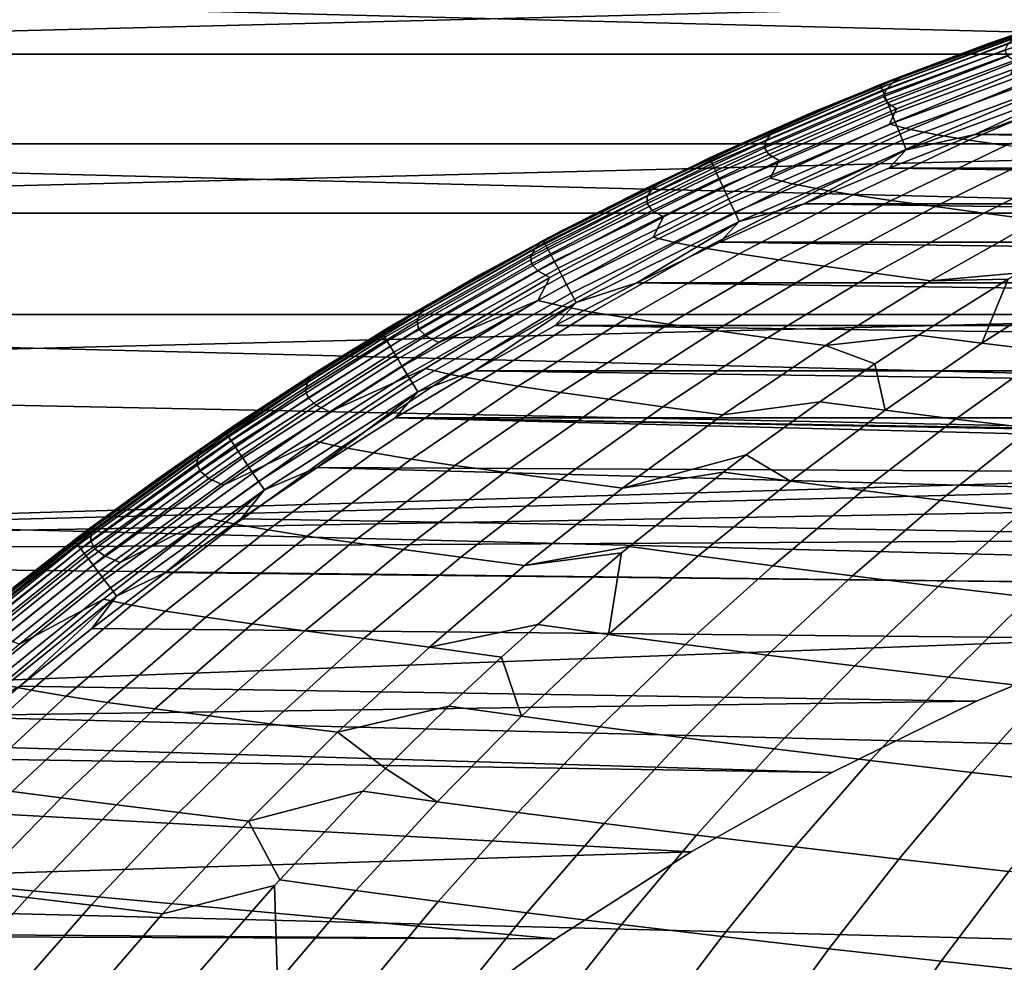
# Model space of a CAD drawing. Header units: metres. Extents: x -23 to 242, y -40 to 23.
# Tile 23 of 256: x -10.56 to -5.68, y 11.44 to 16.11. Entities that reach past the tile are written whole.
import ezdxf

# ---------------------------------------------------------------- set-up
doc = ezdxf.new("R2010")
doc.units = ezdxf.units.M
doc.layers.add('solid_10171013', color=7, linetype='CONTINUOUS')

msp = doc.modelspace()

# ---------------------------------------------------------------- linework, layer by layer
at = {"layer": 'solid_10171013'}
for points in [[(14.332414, 16.690754, 150), (-14.332395, 16.690769, 150), (-15.159729, 15.943104, 150)], [(15.159747, 15.943087, 150), (14.332414, 16.690754, 150), (-15.159729, 15.943104, 150)], [(-16.310373, 15.499056), (-15.504307, 16.30541), (16.310287, 15.499146)], [(-15.504307, 16.30541), (15.504216, 16.305496), (16.310287, 15.499146)], [(-6.292349, 15.792604, 150.649994), (-5.750979, 15.997695, 214.649994), (-5.312373, 16.148643, 214.649994), (-5.428126, 16.110104, 150.649994)], [(-5.427055, 16.106926, 150.598312), (-6.291107, 15.789489, 150.598312), (-6.292349, 15.792604, 150.649994), (-5.428126, 16.110104, 150.649994)], [(-5.423813, 16.097303, 150.546921), (-6.287349, 15.780056, 150.546921), (-6.291107, 15.789489, 150.598312), (-5.427055, 16.106926, 150.598312)], [(-5.573562, 16.056131, 215.890411), (-5.312373, 16.148643, 214.649994), (-5.750979, 15.997695, 214.649994)], [(-5.418455, 16.081402, 150.497314), (-6.281138, 15.764467, 150.497314), (-6.287349, 15.780056, 150.546921), (-5.423813, 16.097303, 150.546921)], [(-5.411073, 16.059492, 150.450317), (-6.272581, 15.74299, 150.450317), (-6.281138, 15.764467, 150.497314), (-5.418455, 16.081402, 150.497314)], [(-5.401794, 16.031954, 150.406738), (-6.261824, 15.715994, 150.406738), (-6.272581, 15.74299, 150.450317), (-5.411073, 16.059492, 150.450317)], [(-5.618638, 16.02952, 217.152771), (-6.229574, 15.801126, 217.184052), (-6.262988, 15.767336, 218.467117), (-5.656979, 15.997363, 218.420181)], [(-5.390777, 15.999255, 150.36734), (-6.249053, 15.68394, 150.36734), (-6.261824, 15.715994, 150.406738), (-5.401794, 16.031954, 150.406738)], [(-5.573562, 16.056131, 215.890411), (-6.188726, 15.829144, 215.90596), (-6.229574, 15.801126, 217.184052), (-5.618638, 16.02952, 217.152771)], [(-6.188726, 15.829144, 215.90596), (-5.573562, 16.056131, 215.890411), (-5.750979, 15.997695, 214.649994), (-6.18533, 15.834826, 214.649994)], [(-6.292349, 15.792604, 150.649994), (-6.18533, 15.834826, 214.649994), (-5.750979, 15.997695, 214.649994)], [(-5.656979, 15.997363, 218.420181), (-6.262988, 15.767336, 218.467117), (-6.274003, 15.733423, 219.754196), (-5.673015, 15.96495, 219.691742)], [(-5.673015, 15.96495, 219.691742), (-6.274003, 15.733423, 219.754196), (-6.257379, 15.701304, 221.044052), (-5.661357, 15.934117, 220.966232)], [(-5.37821, 15.961958, 150.332779), (-6.234485, 15.647378, 150.332779), (-6.249053, 15.68394, 150.36734), (-5.390777, 15.999255, 150.36734)], [(-5.364309, 15.920702, 150.303665), (-6.218371, 15.606936, 150.303665), (-6.234485, 15.647378, 150.332779), (-5.37821, 15.961958, 150.332779)], [(15.159747, 15.943087, 150), (-15.159729, 15.943104, 150), (-15.947886, 15.15467, 150)], [(15.947903, 15.154652, 150), (15.159747, 15.943087, 150), (-15.947886, 15.15467, 150)], [(-5.661357, 15.934117, 220.966232), (-6.257379, 15.701304, 221.044052), (-6.21148, 15.671452, 222.335434), (-5.620395, 15.905358, 222.242401)], [(-5.349313, 15.876195, 150.280487), (-6.200987, 15.563305, 150.280487), (-6.218371, 15.606936, 150.303665), (-5.364309, 15.920702, 150.303665)], [(-5.620395, 15.905358, 222.242401), (-6.21148, 15.671452, 222.335434), (-6.246411, 15.596677, 223.647552), (-5.645982, 15.841833, 223.536804)], [(-5.333478, 15.829199, 150.263641), (-6.182631, 15.517235, 150.263641), (-6.200987, 15.563305, 150.280487), (-5.349313, 15.876195, 150.280487)], [(-7.138115, 15.428782, 150.649994), (-6.614932, 15.660226, 214.649994), (-6.18533, 15.834826, 214.649994), (-6.292349, 15.792604, 150.649994)], [(-6.188726, 15.829144, 215.90596), (-6.794765, 15.578621, 215.92128), (-6.831483, 15.549467, 217.21492), (-6.229574, 15.801126, 217.184052)], [(-6.794765, 15.578621, 215.92128), (-6.188726, 15.829144, 215.90596), (-6.18533, 15.834826, 214.649994), (-6.614932, 15.660226, 214.649994)], [(-5.645982, 15.841833, 223.536804), (-6.246411, 15.596677, 223.647552), (-6.142221, 15.569957, 224.941742), (-5.547161, 15.816028, 224.815781)], [(-5.317076, 15.78052, 150.253418), (-6.163619, 15.469516, 150.253418), (-6.182631, 15.517235, 150.263641), (-5.333478, 15.829199, 150.263641)], [(-5.547161, 15.816028, 224.815781), (-6.142221, 15.569957, 224.941742), (-6.010941, 15.543731, 226.234741), (-5.421646, 15.790777, 226.093811)], [(-6.291107, 15.789489, 150.598312), (-7.136706, 15.425738, 150.598312), (-7.138115, 15.428782, 150.649994), (-6.292349, 15.792604, 150.649994)], [(-6.287349, 15.780056, 150.546921), (-7.132443, 15.416523, 150.546921), (-7.136706, 15.425738, 150.598312), (-6.291107, 15.789489, 150.598312)], [(-6.281138, 15.764467, 150.497314), (-7.125397, 15.401294, 150.497314), (-7.132443, 15.416523, 150.546921), (-6.287349, 15.780056, 150.546921)], [(-6.272581, 15.74299, 150.450317), (-7.11569, 15.380312, 150.450317), (-7.125397, 15.401294, 150.497314), (-6.281138, 15.764467, 150.497314)], [(-6.262988, 15.767336, 218.467117), (-6.860065, 15.514357, 218.513412), (-6.866156, 15.47925, 219.815781), (-6.274003, 15.733423, 219.754196)], [(-6.229574, 15.801126, 217.184052), (-6.831483, 15.549467, 217.21492), (-6.860065, 15.514357, 218.513412), (-6.262988, 15.767336, 218.467117)], [(-5.317076, 15.78052, 150.253418), (-5.823255, 15.545077, 150.25), (-6.163619, 15.469516, 150.253418)], [(-5.421646, 15.790777, 226.093811), (-6.010941, 15.543731, 226.234741), (-5.853751, 15.517124, 227.52597), (-5.270784, 15.765296, 227.370346)], [(-5.270784, 15.765296, 227.370346), (-5.853751, 15.517124, 227.52597), (-5.67082, 15.489681, 228.814713), (-5.094861, 15.739195, 228.644745)], [(-5.317076, 15.78052, 150.253418), (-5.392366, 15.699753, 150.25), (-5.823255, 15.545077, 150.25)], [(-6.261824, 15.715994, 150.406738), (-7.103487, 15.353936, 150.406738), (-7.11569, 15.380312, 150.450317), (-6.272581, 15.74299, 150.450317)], [(-6.249053, 15.68394, 150.36734), (-7.088999, 15.322621, 150.36734), (-7.103487, 15.353936, 150.406738), (-6.261824, 15.715994, 150.406738)], [(-6.274003, 15.733423, 219.754196), (-6.866156, 15.47925, 219.815781), (-6.844665, 15.446125, 221.120804), (-6.257379, 15.701304, 221.044052)], [(-6.234485, 15.647378, 150.332779), (-7.072474, 15.286901, 150.332779), (-7.088999, 15.322621, 150.36734), (-6.249053, 15.68394, 150.36734)], [(-6.257379, 15.701304, 221.044052), (-6.844665, 15.446125, 221.120804), (-6.793929, 15.41543, 222.4272), (-6.21148, 15.671452, 222.335434)], [(-6.21148, 15.671452, 222.335434), (-6.793929, 15.41543, 222.4272), (-6.837663, 15.32838, 223.756714), (-6.246411, 15.596677, 223.647552)], [(-5.823255, 15.545077, 150.25), (-5.392366, 15.699753, 150.25), (5.823255, 15.545077, 150.25)], [(-7.138115, 15.428782, 150.649994), (-7.039531, 15.47401, 214.649994), (-6.614932, 15.660226, 214.649994)], [(-6.218371, 15.606936, 150.303665), (-7.054194, 15.247391, 150.303665), (-7.072474, 15.286901, 150.332779), (-6.234485, 15.647378, 150.332779)], [(-6.794765, 15.578621, 215.92128), (-6.614932, 15.660226, 214.649994), (-7.039531, 15.47401, 214.649994)], [(-6.794765, 15.578621, 215.92128), (-7.039531, 15.47401, 214.649994), (-7.458877, 15.276294, 214.649994), (-7.390738, 15.304811, 215.936371)], [(-6.794765, 15.578621, 215.92128), (-7.390738, 15.304811, 215.936371), (-7.423435, 15.274738, 217.245316), (-6.831483, 15.549467, 217.21492)], [(-6.200987, 15.563305, 150.280487), (-7.034473, 15.204765, 150.280487), (-7.054194, 15.247391, 150.303665), (-6.218371, 15.606936, 150.303665)], [(-6.246411, 15.596677, 223.647552), (-6.837663, 15.32838, 223.756714), (-6.7282, 15.300942, 225.065887), (-6.142221, 15.569957, 224.941742)], [(-6.142221, 15.569957, 224.941742), (-6.7282, 15.300942, 225.065887), (-6.59124, 15.27393, 226.373611), (-6.010941, 15.543731, 226.234741)], [(-6.831483, 15.549467, 217.21492), (-7.423435, 15.274738, 217.245316), (-7.447293, 15.238549, 218.55899), (-6.860065, 15.514357, 218.513412)], [(-6.182631, 15.517235, 150.263641), (-7.01365, 15.159757, 150.263641), (-7.034473, 15.204765, 150.280487), (-6.200987, 15.563305, 150.280487)], [(-6.010941, 15.543731, 226.234741), (-6.59124, 15.27393, 226.373611), (-6.427794, 15.246382, 227.67926), (-5.853751, 15.517124, 227.52597)], [(-6.249506, 15.378675, 150.25), (-5.823255, 15.545077, 150.25), (6.249506, 15.378675, 150.25)], [(-6.163619, 15.469516, 150.253418), (-5.823255, 15.545077, 150.25), (-6.249506, 15.378675, 150.25)], [(-5.823255, 15.545077, 150.25), (5.823255, 15.545077, 150.25), (6.249506, 15.378675, 150.25)], [(-17.074446, 14.653085), (-16.310373, 15.499056), (17.074366, 14.653179)], [(-16.310373, 15.499056), (16.310287, 15.499146), (17.074366, 14.653179)], [(-7.962944, 15.019705, 150.649994), (-7.458877, 15.276294, 214.649994), (-7.039531, 15.47401, 214.649994), (-7.138115, 15.428782, 150.649994)], [(-6.860065, 15.514357, 218.513412), (-7.447293, 15.238549, 218.55899), (-7.448574, 15.202467, 219.87645), (-6.866156, 15.47925, 219.815781)], [(-6.866156, 15.47925, 219.815781), (-7.448574, 15.202467, 219.87645), (-7.42233, 15.16852, 221.196396), (-6.844665, 15.446125, 221.120804)], [(-6.163619, 15.469516, 150.253418), (-6.992082, 15.113137, 150.253418), (-7.01365, 15.159757, 150.263641), (-6.182631, 15.517235, 150.263641)], [(-5.853751, 15.517124, 227.52597), (-6.427794, 15.246382, 227.67926), (-6.237907, 15.217789, 228.982101), (-5.67082, 15.489681, 228.814713)], [(-5.67082, 15.489681, 228.814713), (-6.237907, 15.217789, 228.982101), (-6.021128, 15.187884, 230.281265), (-5.461788, 15.461184, 230.100143)], [(-7.136706, 15.425738, 150.598312), (-7.961372, 15.016742, 150.598312), (-7.962944, 15.019705, 150.649994), (-7.138115, 15.428782, 150.649994)], [(-7.132443, 15.416523, 150.546921), (-7.956616, 15.007771, 150.546921), (-7.961372, 15.016742, 150.598312), (-7.136706, 15.425738, 150.598312)], [(-6.844665, 15.446125, 221.120804), (-7.42233, 15.16852, 221.196396), (-7.366872, 15.137132, 222.517563), (-6.793929, 15.41543, 222.4272)], [(-6.163619, 15.469516, 150.253418), (-6.671064, 15.200546, 150.25), (-6.992082, 15.113137, 150.253418)], [(-6.163619, 15.469516, 150.253418), (-6.249506, 15.378675, 150.25), (-6.671064, 15.200546, 150.25)], [(-5.461788, 15.461184, 230.100143), (-6.021128, 15.187884, 230.281265), (-5.779682, 15.155011, 231.576797), (-5.229114, 15.430081, 231.382401)], [(-5.229114, 15.430081, 231.382401), (-5.779682, 15.155011, 231.576797), (-5.512012, 15.119428, 232.867615), (-4.971279, 15.396647, 232.660446)], [(-7.125397, 15.401294, 150.497314), (-7.948756, 14.992945, 150.497314), (-7.956616, 15.007771, 150.546921), (-7.132443, 15.416523, 150.546921)], [(-7.11569, 15.380312, 150.450317), (-7.937927, 14.972519, 150.450317), (-7.948756, 14.992945, 150.497314), (-7.125397, 15.401294, 150.497314)], [(-7.103487, 15.353936, 150.406738), (-7.924315, 14.946844, 150.406738), (-7.937927, 14.972519, 150.450317), (-7.11569, 15.380312, 150.450317)], [(-6.793929, 15.41543, 222.4272), (-7.366872, 15.137132, 222.517563), (-7.418809, 15.03667, 223.864105), (-6.837663, 15.32838, 223.756714)], [(-6.671064, 15.200546, 150.25), (-6.249506, 15.378675, 150.25), (6.671064, 15.200546, 150.25)], [(-6.249506, 15.378675, 150.25), (6.249506, 15.378675, 150.25), (6.671064, 15.200546, 150.25)], [(-7.088999, 15.322621, 150.36734), (-7.908153, 14.916358, 150.36734), (-7.924315, 14.946844, 150.406738), (-7.103487, 15.353936, 150.406738)], [(-6.837663, 15.32838, 223.756714), (-7.418809, 15.03667, 223.864105), (-7.304188, 15.008615, 225.188004), (-6.7282, 15.300942, 225.065887)], [(-7.390738, 15.304811, 215.936371), (-7.975706, 15.007975, 215.951202), (-8.004506, 14.977154, 217.275177), (-7.423435, 15.274738, 217.245316)], [(-7.975706, 15.007975, 215.951202), (-7.390738, 15.304811, 215.936371), (-7.458877, 15.276294, 214.649994), (-7.87263, 15.06724, 214.649994)], [(-7.962944, 15.019705, 150.649994), (-7.87263, 15.06724, 214.649994), (-7.458877, 15.276294, 214.649994)], [(-7.072474, 15.286901, 150.332779), (-7.889718, 14.881586, 150.332779), (-7.908153, 14.916358, 150.36734), (-7.088999, 15.322621, 150.36734)], [(-7.054194, 15.247391, 150.303665), (-7.869326, 14.843122, 150.303665), (-7.889718, 14.881586, 150.332779), (-7.072474, 15.286901, 150.332779)], [(-6.7282, 15.300942, 225.065887), (-7.304188, 15.008615, 225.188004), (-7.161649, 14.980913, 226.510193), (-6.59124, 15.27393, 226.373611)], [(-7.423435, 15.274738, 217.245316), (-8.004506, 14.977154, 217.275177), (-8.023768, 14.940074, 218.603806), (-7.447293, 15.238549, 218.55899)], [(-7.447293, 15.238549, 218.55899), (-8.023768, 14.940074, 218.603806), (-8.02037, 14.903182, 219.936081), (-7.448574, 15.202467, 219.87645)], [(-7.034473, 15.204765, 150.280487), (-7.847326, 14.801627, 150.280487), (-7.869326, 14.843122, 150.303665), (-7.054194, 15.247391, 150.303665)], [(-6.59124, 15.27393, 226.373611), (-7.161649, 14.980913, 226.510193), (-6.99203, 14.952536, 227.830017), (-6.427794, 15.246382, 227.67926)], [(-6.427794, 15.246382, 227.67926), (-6.99203, 14.952536, 227.830017), (-6.795256, 14.922922, 229.146683), (-6.237907, 15.217789, 228.982101)], [(-7.448574, 15.202467, 219.87645), (-8.02037, 14.903182, 219.936081), (-7.989507, 14.868551, 221.270691), (-7.42233, 15.16852, 221.196396)], [(-7.01365, 15.159757, 150.263641), (-7.824097, 14.757812, 150.263641), (-7.847326, 14.801627, 150.280487), (-7.034473, 15.204765, 150.280487)], [(-7.087683, 15.010818, 150.25), (-6.671064, 15.200546, 150.25), (7.087683, 15.010818, 150.25)], [(-6.992082, 15.113137, 150.253418), (-6.671064, 15.200546, 150.25), (-7.087683, 15.010818, 150.25)], [(-6.237907, 15.217789, 228.982101), (-6.795256, 14.922922, 229.146683), (-6.570776, 14.891771, 230.459274), (-6.021128, 15.187884, 230.281265)], [(-6.671064, 15.200546, 150.25), (6.671064, 15.200546, 150.25), (7.087683, 15.010818, 150.25)], [(-6.021128, 15.187884, 230.281265), (-6.570776, 14.891771, 230.459274), (-6.32058, 14.857332, 231.767776), (-5.779682, 15.155011, 231.576797)], [(15.947903, 15.154652, 150), (-15.947886, 15.15467, 150), (-16.694983, 14.327498, 150)], [(-0.399854, 13.994287, 150), (16.694998, 14.327479, 150), (15.947903, 15.154652, 150), (-16.694983, 14.327498, 150)], [(-7.42233, 15.16852, 221.196396), (-7.989507, 14.868551, 221.270691), (-7.929456, 14.836584, 222.6064), (-7.366872, 15.137132, 222.517563)], [(-7.366872, 15.137132, 222.517563), (-7.929456, 14.836584, 222.6064), (-7.988952, 14.721702, 223.969574), (-7.418809, 15.03667, 223.864105)], [(-6.992082, 15.113137, 150.253418), (-7.800036, 14.712428, 150.253418), (-7.824097, 14.757812, 150.263641), (-7.01365, 15.159757, 150.263641)], [(-5.779682, 15.155011, 231.576797), (-6.32058, 14.857332, 231.767776), (-6.043069, 14.819851, 233.071075), (-5.512012, 15.119428, 232.867615)], [(-6.043069, 14.819851, 233.071075), (-5.603971, 14.859545, 234.311417), (-5.095003, 15.148255, 234.100616), (-5.512012, 15.119428, 232.867615)], [(-6.992082, 15.113137, 150.253418), (-7.498634, 14.809806, 150.25), (-7.800036, 14.712428, 150.253418)], [(-6.992082, 15.113137, 150.253418), (-7.087683, 15.010818, 150.25), (-7.498634, 14.809806, 150.25)], [(-8.764416, 14.566572, 150.649994), (-8.280556, 14.846966, 214.649994), (-7.87263, 15.06724, 214.649994), (-7.962944, 15.019705, 150.649994)], [(-8.548808, 14.688544, 215.965759), (-7.975706, 15.007975, 215.951202), (-7.87263, 15.06724, 214.649994), (-8.280556, 14.846966, 214.649994)], [(-7.418809, 15.03667, 223.864105), (-7.988952, 14.721702, 223.969574), (-7.869296, 14.693136, 225.307907), (-7.304188, 15.008615, 225.188004)], [(-7.961372, 15.016742, 150.598312), (-8.762687, 14.563698, 150.598312), (-8.764416, 14.566572, 150.649994), (-7.962944, 15.019705, 150.649994)], [(-7.956616, 15.007771, 150.546921), (-8.757451, 14.554997, 150.546921), (-8.762687, 14.563698, 150.598312), (-7.961372, 15.016742, 150.598312)], [(-7.948756, 14.992945, 150.497314), (-8.7488, 14.54062, 150.497314), (-8.757451, 14.554997, 150.546921), (-7.956616, 15.007771, 150.546921)], [(-7.937927, 14.972519, 150.450317), (-8.736881, 14.52081, 150.450317), (-8.7488, 14.54062, 150.497314), (-7.948756, 14.992945, 150.497314)], [(-7.975706, 15.007975, 215.951202), (-8.548808, 14.688544, 215.965759), (-8.573852, 14.65715, 217.304489), (-8.004506, 14.977154, 217.275177)], [(-7.304188, 15.008615, 225.188004), (-7.869296, 14.693136, 225.307907), (-7.72129, 14.664859, 226.644287), (-7.161649, 14.980913, 226.510193)], [(-7.498634, 14.809806, 150.25), (-7.087683, 15.010818, 150.25), (7.498634, 14.809806, 150.25)], [(-7.087683, 15.010818, 150.25), (7.087683, 15.010818, 150.25), (7.498634, 14.809806, 150.25)], [(-7.924315, 14.946844, 150.406738), (-8.721899, 14.495909, 150.406738), (-8.736881, 14.52081, 150.450317), (-7.937927, 14.972519, 150.450317)], [(-7.908153, 14.916358, 150.36734), (-8.70411, 14.466344, 150.36734), (-8.721899, 14.495909, 150.406738), (-7.924315, 14.946844, 150.406738)], [(-8.004506, 14.977154, 217.275177), (-8.573852, 14.65715, 217.304489), (-8.588661, 14.619376, 218.647781), (-8.023768, 14.940074, 218.603806)], [(-8.023768, 14.940074, 218.603806), (-8.588661, 14.619376, 218.647781), (-8.580726, 14.581855, 219.994598), (-8.02037, 14.903182, 219.936081)], [(-7.161649, 14.980913, 226.510193), (-7.72129, 14.664859, 226.644287), (-7.545598, 14.635782, 227.977997), (-6.99203, 14.952536, 227.830017)], [(-6.99203, 14.952536, 227.830017), (-7.545598, 14.635782, 227.977997), (-7.342019, 14.605306, 229.308182), (-6.795256, 14.922922, 229.146683)], [(-7.889718, 14.881586, 150.332779), (-8.68382, 14.43262, 150.332779), (-8.70411, 14.466344, 150.36734), (-7.908153, 14.916358, 150.36734)], [(-8.02037, 14.903182, 219.936081), (-8.580726, 14.581855, 219.994598), (-8.545382, 14.546692, 221.343613), (-7.989507, 14.868551, 221.270691)], [(-6.795256, 14.922922, 229.146683), (-7.342019, 14.605306, 229.308182), (-7.109903, 14.573098, 230.633911), (-6.570776, 14.891771, 230.459274)], [(-6.570776, 14.891771, 230.459274), (-7.109903, 14.573098, 230.633911), (-6.851, 14.53733, 231.955078), (-6.32058, 14.857332, 231.767776)], [(-8.764416, 14.566572, 150.649994), (-8.682489, 14.615552, 214.649994), (-8.280556, 14.846966, 214.649994)], [(-7.869326, 14.843122, 150.303665), (-8.661375, 14.395317, 150.303665), (-8.68382, 14.43262, 150.332779), (-7.889718, 14.881586, 150.332779)], [(-8.548808, 14.688544, 215.965759), (-8.280556, 14.846966, 214.649994), (-8.682489, 14.615552, 214.649994)], [(-7.847326, 14.801627, 150.280487), (-8.637161, 14.355074, 150.280487), (-8.661375, 14.395317, 150.303665), (-7.869326, 14.843122, 150.303665)], [(-7.989507, 14.868551, 221.270691), (-8.545382, 14.546692, 221.343613), (-8.480873, 14.514275, 222.693558), (-7.929456, 14.836584, 222.6064)], [(-7.929456, 14.836584, 222.6064), (-8.480873, 14.514275, 222.693558), (-7.988952, 14.721702, 223.969574)], [(-6.32058, 14.857332, 231.767776), (-6.851, 14.53733, 231.955078), (-6.563671, 14.498239, 233.270538), (-6.043069, 14.819851, 233.071075)], [(-6.043069, 14.819851, 233.071075), (-5.658318, 14.827145, 234.333923), (-5.603971, 14.859545, 234.311417)], [(-5.297936, 14.822795, 235.492294), (-5.603971, 14.859545, 234.311417), (-5.658318, 14.827145, 234.333923), (-5.788565, 14.510356, 235.708801)], [(-7.824097, 14.757812, 150.263641), (-8.611594, 14.312581, 150.263641), (-8.637161, 14.355074, 150.280487), (-7.847326, 14.801627, 150.280487)], [(-7.904167, 14.597392, 150.25), (-7.498634, 14.809806, 150.25), (7.904167, 14.597392, 150.25)], [(-7.800036, 14.712428, 150.253418), (-7.498634, 14.809806, 150.25), (-7.904167, 14.597392, 150.25)], [(-7.498634, 14.809806, 150.25), (7.498634, 14.809806, 150.25), (7.904167, 14.597392, 150.25)], [(-6.563671, 14.498239, 233.270538), (-6.10339, 14.54998, 234.518265), (-5.658318, 14.827145, 234.333923), (-6.043069, 14.819851, 233.071075)], [(-5.658318, 14.827145, 234.333923), (-6.10339, 14.54998, 234.518265), (-5.788565, 14.510356, 235.708801)], [(-4.968688, 14.78436, 236.669632), (-5.297936, 14.822795, 235.492294), (-5.788565, 14.510356, 235.708801), (-5.449546, 14.468983, 236.895157)], [(-7.800036, 14.712428, 150.253418), (-8.585112, 14.268566, 150.253418), (-8.611594, 14.312581, 150.263641), (-7.824097, 14.757812, 150.263641)], [(-9.02032, 14.170756, 222.778915), (-8.547222, 14.384056, 224.072937), (-7.988952, 14.721702, 223.969574), (-8.480873, 14.514275, 222.693558)], [(-7.800036, 14.712428, 150.253418), (-8.303534, 14.373981, 150.25), (-8.585112, 14.268566, 150.253418)], [(-7.988952, 14.721702, 223.969574), (-8.547222, 14.384056, 224.072937), (-8.422657, 14.355093, 225.425415), (-7.869296, 14.693136, 225.307907)], [(-7.869296, 14.693136, 225.307907), (-8.422657, 14.355093, 225.425415), (-8.269302, 14.32636, 226.775681), (-7.72129, 14.664859, 226.644287)], [(-7.800036, 14.712428, 150.253418), (-7.904167, 14.597392, 150.25), (-8.303534, 14.373981, 150.25)], [(-17.074446, 14.653085), (17.794987, 13.769098), (18.469526, 12.85012), (-17.795063, 13.769)], [(-17.074446, 14.653085), (17.074366, 14.653179), (17.794987, 13.769098)], [(-8.573852, 14.65715, 217.304489), (-9.130671, 14.315304, 217.333191), (-9.141171, 14.277023, 218.690857), (-8.588661, 14.619376, 218.647781)], [(-8.548808, 14.688544, 215.965759), (-9.109247, 14.347106, 215.980011), (-9.130671, 14.315304, 217.333191), (-8.573852, 14.65715, 217.304489)], [(-9.109247, 14.347106, 215.980011), (-8.548808, 14.688544, 215.965759), (-8.682489, 14.615552, 214.649994), (-9.078114, 14.373164, 214.649994)], [(-7.72129, 14.664859, 226.644287), (-8.269302, 14.32636, 226.775681), (-8.087644, 14.296721, 228.122955), (-7.545598, 14.635782, 227.977997)], [(-9.54018, 14.070713, 150.649994), (-9.078114, 14.373164, 214.649994), (-8.682489, 14.615552, 214.649994), (-8.764416, 14.566572, 150.649994)], [(-8.588661, 14.619376, 218.647781), (-9.141171, 14.277023, 218.690857), (-9.128839, 14.239043, 220.051895), (-8.580726, 14.581855, 219.994598)], [(-8.303534, 14.373981, 150.25), (-7.904167, 14.597392, 150.25), (8.303534, 14.373981, 150.25)], [(-7.545598, 14.635782, 227.977997), (-8.087644, 14.296721, 228.122955), (-7.877354, 14.265545, 229.466354), (-7.342019, 14.605306, 229.308182)], [(-7.904167, 14.597392, 150.25), (7.904167, 14.597392, 150.25), (8.303534, 14.373981, 150.25)], [(-7.342019, 14.605306, 229.308182), (-7.877354, 14.265545, 229.466354), (-7.637684, 14.232474, 230.804901), (-7.109903, 14.573098, 230.633911)], [(-8.762687, 14.563698, 150.598312), (-9.538298, 14.067937, 150.598312), (-9.54018, 14.070713, 150.649994), (-8.764416, 14.566572, 150.649994)], [(-8.757451, 14.554997, 150.546921), (-9.532599, 14.059532, 150.546921), (-9.538298, 14.067937, 150.598312), (-8.762687, 14.563698, 150.598312)], [(-8.7488, 14.54062, 150.497314), (-9.523183, 14.045644, 150.497314), (-9.532599, 14.059532, 150.546921), (-8.757451, 14.554997, 150.546921)], [(-8.580726, 14.581855, 219.994598), (-9.128839, 14.239043, 220.051895), (-9.089153, 14.203498, 221.415024), (-8.545382, 14.546692, 221.343613)], [(-8.545382, 14.546692, 221.343613), (-9.089153, 14.203498, 221.415024), (-9.02032, 14.170756, 222.778915), (-8.480873, 14.514275, 222.693558)], [(-7.109903, 14.573098, 230.633911), (-7.637684, 14.232474, 230.804901), (-7.370142, 14.195618, 232.138412), (-6.851, 14.53733, 231.955078)], [(-6.563671, 14.498239, 233.270538), (-6.318901, 14.407995, 234.607529), (-6.10339, 14.54998, 234.518265)], [(-5.788565, 14.510356, 235.708801), (-6.10339, 14.54998, 234.518265), (-6.318901, 14.407995, 234.607529), (-6.268635, 14.177951, 235.920609)], [(-8.736881, 14.52081, 150.450317), (-9.510209, 14.026509, 150.450317), (-9.523183, 14.045644, 150.497314), (-8.7488, 14.54062, 150.497314)], [(-8.721899, 14.495909, 150.406738), (-9.4939, 14.002456, 150.406738), (-9.510209, 14.026509, 150.450317), (-8.736881, 14.52081, 150.450317)], [(-8.70411, 14.466344, 150.36734), (-9.474537, 13.973896, 150.36734), (-9.4939, 14.002456, 150.406738), (-8.721899, 14.495909, 150.406738)], [(-6.851, 14.53733, 231.955078), (-7.370142, 14.195618, 232.138412), (-7.073048, 14.155206, 233.465714), (-6.563671, 14.498239, 233.270538)], [(-6.563671, 14.498239, 233.270538), (-7.073048, 14.155206, 233.465714), (-6.592507, 14.220144, 234.72084), (-6.318901, 14.407995, 234.607529)], [(-5.449546, 14.468983, 236.895157), (-5.788565, 14.510356, 235.708801), (-6.268635, 14.177951, 235.920609), (-5.919737, 14.133865, 237.115601)], [(-8.68382, 14.43262, 150.332779), (-9.45245, 13.941321, 150.332779), (-9.474537, 13.973896, 150.36734), (-8.70411, 14.466344, 150.36734)], [(-5.085645, 14.426131, 238.076035), (-5.449546, 14.468983, 236.895157), (-5.919737, 14.133865, 237.115601), (-5.545112, 14.088244, 238.30452)], [(-8.661375, 14.395317, 150.303665), (-9.428019, 13.905288, 150.303665), (-9.45245, 13.941321, 150.332779), (-8.68382, 14.43262, 150.332779)], [(-6.318901, 14.407995, 234.607529), (-6.592507, 14.220144, 234.72084), (-6.268635, 14.177951, 235.920609)], [(-9.656229, 13.984249, 215.993927), (-9.109247, 14.347106, 215.980011), (-9.078114, 14.373164, 214.649994), (-9.466955, 14.120083, 214.649994)], [(-9.546995, 13.806582, 222.862335), (-9.09275, 14.024331, 224.174042), (-8.547222, 14.384056, 224.072937), (-9.02032, 14.170756, 222.778915)], [(-9.54018, 14.070713, 150.649994), (-9.466955, 14.120083, 214.649994), (-9.078114, 14.373164, 214.649994)], [(-8.637161, 14.355074, 150.280487), (-9.401663, 13.866415, 150.280487), (-9.428019, 13.905288, 150.303665), (-8.661375, 14.395317, 150.303665)], [(-8.611594, 14.312581, 150.263641), (-9.373832, 13.825368, 150.263641), (-9.401663, 13.866415, 150.280487), (-8.637161, 14.355074, 150.280487)], [(-8.547222, 14.384056, 224.072937), (-9.09275, 14.024331, 224.174042), (-8.963405, 13.995086, 225.540344), (-8.422657, 14.355093, 225.425415)], [(-8.422657, 14.355093, 225.425415), (-8.963405, 13.995086, 225.540344), (-8.804823, 13.96602, 226.90416), (-8.269302, 14.32636, 226.775681)], [(-8.696584, 14.13963, 150.25), (-8.303534, 14.373981, 150.25), (8.696584, 14.139631, 150.25)], [(-8.585112, 14.268566, 150.253418), (-8.303534, 14.373981, 150.25), (-8.696584, 14.13963, 150.25)], [(-8.303534, 14.373981, 150.25), (8.303534, 14.373981, 150.25), (8.696584, 14.139631, 150.25)], [(-1.198118, 13.948631, 150), (-0.399854, 13.994287, 150), (-16.694983, 14.327498, 150), (-17.399588, 13.46306, 150)], [(-9.130671, 14.315304, 217.333191), (-9.674169, 13.952192, 217.361252), (-9.680498, 13.913584, 218.732941), (-9.141171, 14.277023, 218.690857)], [(-9.109247, 14.347106, 215.980011), (-9.656229, 13.984249, 215.993927), (-9.674169, 13.952192, 217.361252), (-9.130671, 14.315304, 217.333191)], [(-8.585112, 14.268566, 150.253418), (-9.345005, 13.782851, 150.253418), (-9.373832, 13.825368, 150.263641), (-8.611594, 14.312581, 150.263641)], [(-8.269302, 14.32636, 226.775681), (-8.804823, 13.96602, 226.90416), (-8.617312, 13.935959, 228.264664), (-8.087644, 14.296721, 228.122955)], [(-9.141171, 14.277023, 218.690857), (-9.680498, 13.913584, 218.732941), (-9.663913, 13.87531, 220.10791), (-9.128839, 14.239043, 220.051895)], [(-8.585112, 14.268566, 150.253418), (-9.083187, 13.894444, 150.25), (-9.345005, 13.782851, 150.253418)], [(-8.585112, 14.268566, 150.253418), (-8.696584, 14.13963, 150.25), (-9.083187, 13.894444, 150.25)], [(-8.087644, 14.296721, 228.122955), (-8.617312, 13.935959, 228.264664), (-8.400421, 13.904248, 229.620956), (-7.877354, 14.265545, 229.466354)], [(-7.877354, 14.265545, 229.466354), (-8.400421, 13.904248, 229.620956), (-8.153296, 13.870512, 230.971985), (-7.637684, 14.232474, 230.804901)], [(-9.128839, 14.239043, 220.051895), (-9.663913, 13.87531, 220.10791), (-9.620021, 13.839524, 221.484818), (-9.089153, 14.203498, 221.415024)], [(-9.089153, 14.203498, 221.415024), (-9.620021, 13.839524, 221.484818), (-9.546995, 13.806582, 222.862335), (-9.02032, 14.170756, 222.778915)], [(-7.637684, 14.232474, 230.804901), (-8.153296, 13.870512, 230.971985), (-7.877207, 13.832808, 232.317505), (-7.370142, 14.195618, 232.138412)], [(-7.570429, 13.791366, 233.656281), (-6.957038, 13.956166, 234.871841), (-6.592507, 14.220144, 234.72084), (-7.073048, 14.155206, 233.465714)], [(-6.268635, 14.177951, 235.920609), (-6.592507, 14.220144, 234.72084), (-6.957038, 13.956166, 234.871841), (-6.737503, 13.826167, 236.127441)], [(-7.370142, 14.195618, 232.138412), (-7.877207, 13.832808, 232.317505), (-7.570429, 13.791366, 233.656281), (-7.073048, 14.155206, 233.465714)], [(-5.919737, 14.133865, 237.115601), (-6.268635, 14.177951, 235.920609), (-6.737503, 13.826167, 236.127441), (-6.378655, 13.779618, 237.330688)], [(-10.287962, 13.533582, 150.649994), (-9.848745, 13.856486, 214.649994), (-9.466955, 14.120083, 214.649994), (-9.54018, 14.070713, 150.649994)], [(-9.656229, 13.984249, 215.993927), (-9.466955, 14.120083, 214.649994), (-9.848745, 13.856486, 214.649994)], [(-1.992386, 13.857494, 150.25), (-9.083187, 13.894444, 150.25), (-8.696584, 14.13963, 150.25), (-1.198118, 13.948631, 150.25)], [(0.399854, 13.994287, 150.25), (-8.696584, 14.13963, 150.25), (8.696584, 14.139631, 150.25), (9.083187, 13.894444, 150.25)], [(-0.399854, 13.994287, 150.25), (-1.198118, 13.948631, 150.25), (-8.696584, 14.13963, 150.25)], [(0.399854, 13.994287, 150.25), (-0.399854, 13.994287, 150.25), (-8.696584, 14.13963, 150.25)], [(-5.545112, 14.088244, 238.30452), (-5.919737, 14.133865, 237.115601), (-6.378655, 13.779618, 237.330688), (-5.993259, 13.731483, 238.527252)], [(-9.538298, 14.067937, 150.598312), (-10.285932, 13.530912, 150.598312), (-10.287962, 13.533582, 150.649994), (-9.54018, 14.070713, 150.649994)], [(-9.532599, 14.059532, 150.546921), (-10.279787, 13.522828, 150.546921), (-10.285932, 13.530912, 150.598312), (-9.538298, 14.067937, 150.598312)], [(-9.523183, 14.045644, 150.497314), (-10.269632, 13.50947, 150.497314), (-10.279787, 13.522828, 150.546921), (-9.532599, 14.059532, 150.546921)], [(-5.144555, 14.041095, 239.486237), (-5.545112, 14.088244, 238.30452), (-5.993259, 13.731483, 238.527252), (-5.581167, 13.681779, 239.716034)], [(-9.510209, 14.026509, 150.450317), (-10.255641, 13.491065, 150.450317), (-10.269632, 13.50947, 150.497314), (-9.523183, 14.045644, 150.497314)], [(-9.4939, 14.002456, 150.406738), (-10.238054, 13.46793, 150.406738), (-10.255641, 13.491065, 150.450317), (-9.510209, 14.026509, 150.450317)], [(-10.060096, 13.422307, 222.943665), (-9.624666, 13.643126, 224.272705), (-9.09275, 14.024331, 224.174042), (-9.546995, 13.806582, 222.862335)], [(-9.09275, 14.024331, 224.174042), (-9.624666, 13.643126, 224.272705), (-9.490672, 13.613715, 225.652466), (-8.963405, 13.995086, 225.540344)], [(-9.474537, 13.973896, 150.36734), (-10.217173, 13.440461, 150.36734), (-10.238054, 13.46793, 150.406738), (-9.4939, 14.002456, 150.406738)], [(-9.656229, 13.984249, 215.993927), (-9.848745, 13.856486, 214.649994), (-10.223109, 13.582637, 214.649994), (-10.188958, 13.600563, 216.007492)], [(-9.45245, 13.941321, 150.332779), (-10.193356, 13.409129, 150.332779), (-10.217173, 13.440461, 150.36734), (-9.474537, 13.973896, 150.36734)], [(-9.656229, 13.984249, 215.993927), (-10.188958, 13.600563, 216.007492), (-10.203547, 13.568394, 217.388596), (-9.674169, 13.952192, 217.361252)], [(-8.963405, 13.995086, 225.540344), (-9.490672, 13.613715, 225.652466), (-9.326989, 13.584439, 227.029495), (-8.804823, 13.96602, 226.90416)], [(-8.804823, 13.96602, 226.90416), (-9.326989, 13.584439, 227.029495), (-9.133752, 13.554101, 228.402908), (-8.617312, 13.935959, 228.264664)], [(-1.992386, 13.857494, 150), (-1.198118, 13.948631, 150), (-17.399588, 13.46306, 150)], [(-9.674169, 13.952192, 217.361252), (-10.203547, 13.568394, 217.388596), (-10.205847, 13.529624, 218.773987), (-9.680498, 13.913584, 218.732941)], [(-9.680498, 13.913584, 218.732941), (-10.205847, 13.529624, 218.773987), (-10.185144, 13.491215, 220.162537), (-9.663913, 13.87531, 220.10791)], [(-9.428019, 13.905288, 150.303665), (-10.167009, 13.374472, 150.303665), (-10.193356, 13.409129, 150.332779), (-9.45245, 13.941321, 150.332779)], [(-8.617312, 13.935959, 228.264664), (-9.133752, 13.554101, 228.402908), (-8.910378, 13.522024, 229.771729), (-8.400421, 13.904248, 229.620956)], [(-7.570429, 13.791366, 233.656281), (-7.069863, 13.871178, 234.918579), (-6.957038, 13.956166, 234.871841)], [(-6.957038, 13.956166, 234.871841), (-7.069863, 13.871178, 234.918579), (-6.737503, 13.826167, 236.127441)], [(-9.663913, 13.87531, 220.10791), (-10.185144, 13.491215, 220.162537), (-10.137183, 13.455326, 221.552872), (-9.620021, 13.839524, 221.484818)], [(-9.401663, 13.866415, 150.280487), (-10.138587, 13.337083, 150.280487), (-10.167009, 13.374472, 150.303665), (-9.428019, 13.905288, 150.303665)], [(-9.373832, 13.825368, 150.263641), (-10.108575, 13.297603, 150.263641), (-10.138587, 13.337083, 150.280487), (-9.401663, 13.866415, 150.280487)], [(-3.559042, 13.54006, 150.25), (-9.462622, 13.638866, 150.25), (-9.083187, 13.894444, 150.25), (-2.780181, 13.721169, 150.25)], [(-9.345005, 13.782851, 150.253418), (-9.083187, 13.894444, 150.25), (-9.462622, 13.638866, 150.25)], [(-1.992386, 13.857494, 150.25), (-2.780181, 13.721169, 150.25), (-9.083187, 13.894444, 150.25)], [(-8.400421, 13.904248, 229.620956), (-8.910378, 13.522024, 229.771729), (-8.655915, 13.487821, 231.134888), (-8.153296, 13.870512, 230.971985)], [(-8.153296, 13.870512, 230.971985), (-8.655915, 13.487821, 231.134888), (-8.371395, 13.449516, 232.49205), (-7.877207, 13.832808, 232.317505)], [(-8.055045, 13.407335, 233.84198), (-7.536089, 13.502694, 235.111694), (-7.069863, 13.871178, 234.918579), (-7.570429, 13.791366, 233.656281)], [(-6.737503, 13.826167, 236.127441), (-7.069863, 13.871178, 234.918579), (-7.536089, 13.502694, 235.111694), (-7.194528, 13.455597, 236.32901)], [(-2.780181, 13.721169, 150), (-1.992386, 13.857494, 150), (-17.399588, 13.46306, 150)], [(-10.287962, 13.533582, 150.649994), (-10.223109, 13.582637, 214.649994), (-9.848745, 13.856486, 214.649994)], [(-9.620021, 13.839524, 221.484818), (-10.137183, 13.455326, 221.552872), (-10.060096, 13.422307, 222.943665), (-9.546995, 13.806582, 222.862335)], [(-9.345005, 13.782851, 150.253418), (-10.077488, 13.256709, 150.253418), (-10.108575, 13.297603, 150.263641), (-9.373832, 13.825368, 150.263641)], [(-7.877207, 13.832808, 232.317505), (-8.371395, 13.449516, 232.49205), (-8.055045, 13.407335, 233.84198), (-7.570429, 13.791366, 233.656281)], [(-6.378655, 13.779618, 237.330688), (-6.737503, 13.826167, 236.127441), (-7.194528, 13.455597, 236.32901), (-6.825697, 13.406852, 237.540115)], [(-17.795063, 13.769), (18.469526, 12.85012), (19.096766, 11.898045), (-18.469597, 12.850019)], [(-9.345005, 13.782851, 150.253418), (-9.835115, 13.372742, 150.25), (-10.077488, 13.256709, 150.253418)], [(-9.345005, 13.782851, 150.253418), (-9.462622, 13.638866, 150.25), (-9.835115, 13.372742, 150.25)], [(-5.993259, 13.731483, 238.527252), (-6.378655, 13.779618, 237.330688), (-6.825697, 13.406852, 237.540115), (-6.429516, 13.35648, 238.743942)], [(-3.559042, 13.54006, 150), (-2.780181, 13.721169, 150), (-17.399588, 13.46306, 150)], [(-5.581167, 13.681779, 239.716034), (-5.993259, 13.731483, 238.527252), (-6.429516, 13.35648, 238.743942), (-6.005899, 13.304502, 239.939392)], [(-5.142241, 13.63052, 240.895905), (-5.581167, 13.681779, 239.716034), (-6.005899, 13.304502, 239.939392), (-5.554773, 13.250946, 241.125366)], [(-10.55882, 13.018482, 223.022812), (-10.142102, 13.241042, 224.368759), (-9.624666, 13.643126, 224.272705), (-10.060096, 13.422307, 222.943665)], [(-9.624666, 13.643126, 224.272705), (-10.142102, 13.241042, 224.368759), (-10.003592, 13.211581, 225.761627), (-9.490672, 13.613715, 225.652466)], [(-4.32632, 13.31476, 150.25), (-9.835115, 13.372742, 150.25), (-9.462622, 13.638866, 150.25), (-3.559042, 13.54006, 150.25)], [(-11.005567, 12.956755, 150.649994), (-10.589484, 13.298979, 214.649994), (-10.223109, 13.582637, 214.649994), (-10.287962, 13.533582, 150.649994)], [(-10.188958, 13.600563, 216.007492), (-10.70664, 13.196638, 216.020706), (-10.718007, 13.164486, 217.415207), (-10.203547, 13.568394, 217.388596)], [(-10.203547, 13.568394, 217.388596), (-10.718007, 13.164486, 217.415207), (-10.716416, 13.125714, 218.813919), (-10.205847, 13.529624, 218.773987)], [(-10.70664, 13.196638, 216.020706), (-10.188958, 13.600563, 216.007492), (-10.223109, 13.582637, 214.649994), (-10.589484, 13.298979, 214.649994)], [(-9.490672, 13.613715, 225.652466), (-10.003592, 13.211581, 225.761627), (-9.834941, 13.182222, 227.151489), (-9.326989, 13.584439, 227.029495)], [(-9.326989, 13.584439, 227.029495), (-9.834941, 13.182222, 227.151489), (-9.636108, 13.151752, 228.53743), (-9.133752, 13.554101, 228.402908)], [(-4.32632, 13.31476, 150), (-3.559042, 13.54006, 150), (-17.399588, 13.46306, 150)], [(-10.285932, 13.530912, 150.598312), (-11.003395, 12.954199, 150.598312), (-11.005567, 12.956755, 150.649994), (-10.287962, 13.533582, 150.649994)], [(-10.279787, 13.522828, 150.546921), (-10.996822, 12.94646, 150.546921), (-11.003395, 12.954199, 150.598312), (-10.285932, 13.530912, 150.598312)], [(-10.269632, 13.50947, 150.497314), (-10.985959, 12.93367, 150.497314), (-10.996822, 12.94646, 150.546921), (-10.279787, 13.522828, 150.546921)], [(-10.205847, 13.529624, 218.773987), (-10.716416, 13.125714, 218.813919), (-10.691735, 13.087318, 220.215668), (-10.185144, 13.491215, 220.162537)], [(-9.133752, 13.554101, 228.402908), (-9.636108, 13.151752, 228.53743), (-9.406385, 13.11948, 229.918411), (-8.910378, 13.522024, 229.771729)], [(-8.910378, 13.522024, 229.771729), (-9.406385, 13.11948, 229.918411), (-9.14472, 13.085012, 231.29335), (-8.655915, 13.487821, 231.134888)], [(-10.255641, 13.491065, 150.450317), (-10.970992, 12.91605, 150.450317), (-10.985959, 12.93367, 150.497314), (-10.269632, 13.50947, 150.497314)], [(-10.238054, 13.46793, 150.406738), (-10.952179, 12.893901, 150.406738), (-10.970992, 12.91605, 150.450317), (-10.255641, 13.491065, 150.450317)], [(-10.185144, 13.491215, 220.162537), (-10.691735, 13.087318, 220.215668), (-10.639837, 13.051461, 221.619095), (-10.137183, 13.455326, 221.552872)], [(-8.655915, 13.487821, 231.134888), (-9.14472, 13.085012, 231.29335), (-8.851906, 13.046355, 232.661789), (-8.371395, 13.449516, 232.49205)], [(-8.526127, 13.003727, 234.022491), (-7.989522, 13.116014, 235.299515), (-7.574298, 13.471219, 235.127518), (-8.055045, 13.407335, 233.84198)], [(-8.055045, 13.407335, 233.84198), (-7.574298, 13.471219, 235.127518), (-7.536089, 13.502694, 235.111694)], [(-7.574298, 13.471219, 235.127518), (-7.989522, 13.116014, 235.299515), (-7.63907, 13.06683, 236.525024)], [(-7.194528, 13.455597, 236.32901), (-7.536089, 13.502694, 235.111694), (-7.574298, 13.471219, 235.127518), (-7.63907, 13.06683, 236.525024)], [(-5.079339, 13.046075, 150), (-4.32632, 13.31476, 150), (-17.399588, 13.46306, 150), (-18.059135, 12.564501, 150)], [(-10.217173, 13.440461, 150.36734), (-10.929841, 12.867603, 150.36734), (-10.952179, 12.893901, 150.406738), (-10.238054, 13.46793, 150.406738)], [(-10.193356, 13.409129, 150.332779), (-10.904362, 12.837606, 150.332779), (-10.929841, 12.867603, 150.36734), (-10.217173, 13.440461, 150.36734)], [(-10.137183, 13.455326, 221.552872), (-10.639837, 13.051461, 221.619095), (-10.55882, 13.018482, 223.022812), (-10.060096, 13.422307, 222.943665)], [(-8.371395, 13.449516, 232.49205), (-8.851906, 13.046355, 232.661789), (-8.526127, 13.003727, 234.022491), (-8.055045, 13.407335, 233.84198)], [(-6.825697, 13.406852, 237.540115), (-7.194528, 13.455597, 236.32901), (-7.63907, 13.06683, 236.525024), (-7.260258, 13.016175, 237.743607)], [(-10.167009, 13.374472, 150.303665), (-10.876178, 12.804426, 150.303665), (-10.904362, 12.837606, 150.332779), (-10.193356, 13.409129, 150.332779)], [(-10.138587, 13.337083, 150.280487), (-10.845773, 12.768631, 150.280487), (-10.876178, 12.804426, 150.303665), (-10.167009, 13.374472, 150.303665)], [(-5.079339, 13.046075, 150.25), (-10.200028, 13.096541, 150.25), (-9.835115, 13.372742, 150.25), (-4.32632, 13.31476, 150.25)], [(-10.077488, 13.256709, 150.253418), (-9.835115, 13.372742, 150.25), (-10.200028, 13.096541, 150.25)], [(-6.429516, 13.35648, 238.743942), (-6.825697, 13.406852, 237.540115), (-7.260258, 13.016175, 237.743607), (-6.853317, 12.96386, 238.9543)], [(-10.108575, 13.297603, 150.263641), (-10.813667, 12.730833, 150.263641), (-10.845773, 12.768631, 150.280487), (-10.138587, 13.337083, 150.280487)], [(-6.005899, 13.304502, 239.939392), (-6.429516, 13.35648, 238.743942), (-6.853317, 12.96386, 238.9543), (-6.418221, 12.909914, 240.156036)], [(-10.077488, 13.256709, 150.253418), (-10.780413, 12.691683, 150.253418), (-10.813667, 12.730833, 150.263641), (-10.108575, 13.297603, 150.263641)], [(-5.554773, 13.250946, 241.125366), (-6.005899, 13.304502, 239.939392), (-6.418221, 12.909914, 240.156036), (-5.954961, 12.854372, 241.347733)], [(-11.042365, 12.595663, 223.099594), (-10.644189, 12.818675, 224.462021), (-10.142102, 13.241042, 224.368759), (-10.55882, 13.018482, 223.022812)], [(-10.077488, 13.256709, 150.253418), (-10.557129, 12.810416, 150.25), (-10.780413, 12.691683, 150.253418)], [(-10.142102, 13.241042, 224.368759), (-10.644189, 12.818675, 224.462021), (-10.501297, 12.789284, 225.867615), (-10.003592, 13.211581, 225.761627)], [(-10.077488, 13.256709, 150.253418), (-10.200028, 13.096541, 150.25), (-10.557129, 12.810416, 150.25)], [(-5.076118, 13.195834, 242.300751), (-5.554773, 13.250946, 241.125366), (-5.954961, 12.854372, 241.347733), (-5.463593, 12.797266, 242.528259)], [(-10.003592, 13.211581, 225.761627), (-10.501297, 12.789284, 225.867615), (-10.327814, 12.759972, 227.269928), (-9.834941, 13.182222, 227.151489)], [(-9.834941, 13.182222, 227.151489), (-10.327814, 12.759972, 227.269928), (-10.123527, 12.729516, 228.667999), (-9.636108, 13.151752, 228.53743)], [(-9.636108, 13.151752, 228.53743), (-10.123527, 12.729516, 228.667999), (-9.887601, 12.697226, 230.06076), (-9.406385, 13.11948, 229.918411)], [(-5.815754, 12.734864, 150.25), (-10.557129, 12.810416, 150.25), (-10.200028, 13.096541, 150.25), (-5.079339, 13.046075, 150.25)], [(-9.406385, 13.11948, 229.918411), (-9.887601, 12.697226, 230.06076), (-9.618886, 12.662699, 231.447083), (-9.14472, 13.085012, 231.29335)], [(-9.14472, 13.085012, 231.29335), (-9.618886, 12.662699, 231.447083), (-9.31794, 12.623937, 232.826431), (-8.851906, 13.046355, 232.661789)], [(-8.526127, 13.003727, 234.022491), (-8.170596, 12.953254, 235.374527), (-7.989522, 13.116014, 235.299515)], [(-7.63907, 13.06683, 236.525024), (-7.989522, 13.116014, 235.299515), (-8.170596, 12.953254, 235.374527), (-8.070485, 12.660454, 236.71521)], [(-5.815754, 12.734864, 150), (-5.079339, 13.046075, 150), (-18.059135, 12.564501, 150)], [(-8.851906, 13.046355, 232.661789), (-9.31794, 12.623937, 232.826431), (-8.982903, 12.581158, 234.19751), (-8.526127, 13.003727, 234.022491)], [(-7.260258, 13.016175, 237.743607), (-7.63907, 13.06683, 236.525024), (-8.070485, 12.660454, 236.71521), (-7.681733, 12.608199, 237.940872)], [(-5.815754, 12.734864, 150.25), (-5.079339, 13.046075, 150.25), (-5.079339, 13.046075, 150), (-5.815754, 12.734864, 150)], [(-8.526127, 13.003727, 234.022491), (-8.982903, 12.581158, 234.19751), (-8.430176, 12.711109, 235.482056), (-8.170596, 12.953254, 235.374527)], [(-6.853317, 12.96386, 238.9543), (-7.260258, 13.016175, 237.743607), (-7.681733, 12.608199, 237.940872), (-7.264093, 12.554254, 239.158035)], [(-8.170596, 12.953254, 235.374527), (-8.430176, 12.711109, 235.482056), (-8.070485, 12.660454, 236.71521)], [(-6.418221, 12.909914, 240.156036), (-6.853317, 12.96386, 238.9543), (-7.264093, 12.554254, 239.158035), (-6.817601, 12.498661, 240.365677)], [(-5.954961, 12.854372, 241.347733), (-6.418221, 12.909914, 240.156036), (-6.817601, 12.498661, 240.365677), (-6.342311, 12.441461, 241.562729)], [(-18.469597, 12.850019), (19.096766, 11.898045), (19.675112, 10.915094), (-19.09683, 11.89794)], [(-5.463593, 12.797266, 242.528259), (-5.954961, 12.854372, 241.347733), (-6.342311, 12.441461, 241.562729), (-5.838355, 12.382698, 242.748032)], [(-10.644189, 12.818675, 224.462021), (-11.130057, 12.376626, 224.552353), (-10.982921, 12.347423, 225.970245), (-10.501297, 12.789284, 225.867615)], [(-10.501297, 12.789284, 225.867615), (-10.982921, 12.347423, 225.970245), (-10.804748, 12.318288, 227.384598), (-10.327814, 12.759972, 227.269928)], [(-6.53327, 12.382096, 150.25), (-10.906385, 12.514415, 150.25), (-10.557129, 12.810416, 150.25), (-5.815754, 12.734864, 150.25)], [(-10.780413, 12.691683, 150.253418), (-10.557129, 12.810416, 150.25), (-10.906385, 12.514415, 150.25)], [(-4.944195, 12.738631, 243.696426), (-5.463593, 12.797266, 242.528259), (-5.838355, 12.382698, 242.748032), (-5.305891, 12.322415, 243.920395)], [(-10.327814, 12.759972, 227.269928), (-10.804748, 12.318288, 227.384598), (-10.595155, 12.287999, 228.794388), (-10.123527, 12.729516, 228.667999)], [(-6.53327, 12.382096, 150), (-5.815754, 12.734864, 150), (-18.059135, 12.564501, 150)], [(-10.123527, 12.729516, 228.667999), (-10.595155, 12.287999, 228.794388), (-10.353185, 12.255868, 230.198532), (-9.887601, 12.697226, 230.06076)], [(-9.887601, 12.697226, 230.06076), (-10.353185, 12.255868, 230.198532), (-10.07759, 12.22149, 231.59584), (-9.618886, 12.662699, 231.447083)], [(-8.982903, 12.581158, 234.19751), (-8.745281, 12.402408, 235.612595), (-8.430176, 12.711109, 235.482056)], [(-8.070485, 12.660454, 236.71521), (-8.430176, 12.711109, 235.482056), (-8.745281, 12.402408, 235.612595), (-8.488135, 12.237061, 236.899277)], [(-6.53327, 12.382096, 150.25), (-5.815754, 12.734864, 150.25), (-5.815754, 12.734864, 150), (-6.53327, 12.382096, 150)], [(-9.618886, 12.662699, 231.447083), (-10.07759, 12.22149, 231.59584), (-9.768698, 12.182877, 232.985687), (-9.31794, 12.623937, 232.826431)], [(-7.681733, 12.608199, 237.940872), (-8.070485, 12.660454, 236.71521), (-8.488135, 12.237061, 236.899277), (-8.089518, 12.183533, 238.131607)], [(-9.31794, 12.623937, 232.826431), (-9.768698, 12.182877, 232.985687), (-9.424605, 12.140241, 234.366776), (-8.982903, 12.581158, 234.19751)], [(-7.264093, 12.554254, 239.158035), (-7.681733, 12.608199, 237.940872), (-8.089518, 12.183533, 238.131607), (-7.661277, 12.128291, 239.354874)], [(-7.229609, 11.988859, 150), (-6.53327, 12.382096, 150), (-18.059135, 12.564501, 150), (-18.672434, 11.633579, 150)], [(-8.982903, 12.581158, 234.19751), (-9.424605, 12.140241, 234.366776), (-8.856995, 12.288866, 235.658859), (-8.745281, 12.402408, 235.612595)], [(-6.817601, 12.498661, 240.365677), (-7.264093, 12.554254, 239.158035), (-7.661277, 12.128291, 239.354874), (-7.203509, 12.07139, 240.568039)], [(-7.229609, 11.988859, 150.25), (-11.247102, 12.209121, 150.25), (-10.906385, 12.514415, 150.25), (-6.53327, 12.382096, 150.25)], [(-6.342311, 12.441461, 241.562729), (-6.817601, 12.498661, 240.365677), (-7.203509, 12.07139, 240.568039), (-6.716328, 12.012879, 241.770065)], [(-8.745281, 12.402408, 235.612595), (-8.856995, 12.288866, 235.658859), (-8.488135, 12.237061, 236.899277)], [(-5.838355, 12.382698, 242.748032), (-6.342311, 12.441461, 241.562729), (-6.716328, 12.012879, 241.770065), (-6.199944, 11.952812, 242.959793)], [(-7.229609, 11.988859, 150.25), (-6.53327, 12.382096, 150.25), (-6.53327, 12.382096, 150), (-7.229609, 11.988859, 150)], [(-5.305891, 12.322415, 243.920395), (-5.838355, 12.382698, 242.748032), (-6.199944, 11.952812, 242.959793), (-5.654595, 11.891242, 244.136002)], [(-10.595155, 12.287999, 228.794388), (-11.050138, 11.827808, 228.916382), (-10.802296, 11.796016, 230.331467), (-10.353185, 12.255868, 230.198532)], [(-10.353185, 12.255868, 230.198532), (-10.802296, 11.796016, 230.331467), (-10.520009, 11.761999, 231.739334), (-10.07759, 12.22149, 231.59584)], [(-9.424605, 12.140241, 234.366776), (-9.269248, 11.849913, 235.82962), (-8.856995, 12.288866, 235.658859)], [(-8.488135, 12.237061, 236.899277), (-8.856995, 12.288866, 235.658859), (-9.269248, 11.849913, 235.82962), (-8.89138, 11.797239, 237.07692)], [(-7.902267, 11.556557, 150.25), (-11.579466, 11.894355, 150.25), (-11.247102, 12.209121, 150.25), (-7.229609, 11.988859, 150.25)], [(-10.07759, 12.22149, 231.59584), (-10.520009, 11.761999, 231.739334), (-10.203379, 11.723786, 233.139282), (-9.768698, 12.182877, 232.985687)], [(-8.089518, 12.183533, 238.131607), (-8.488135, 12.237061, 236.899277), (-8.89138, 11.797239, 237.07692), (-8.48301, 11.742785, 238.315552)], [(-9.768698, 12.182877, 232.985687), (-10.203379, 11.723786, 233.139282), (-9.850463, 11.681591, 234.529984), (-9.424605, 12.140241, 234.366776)], [(-7.661277, 12.128291, 239.354874), (-8.089518, 12.183533, 238.131607), (-8.48301, 11.742785, 238.315552), (-8.044303, 11.686602, 239.54451)], [(-9.424605, 12.140241, 234.366776), (-9.850463, 11.681591, 234.529984), (-9.2952, 11.821176, 235.840378), (-9.269248, 11.849913, 235.82962)], [(-7.203509, 12.07139, 240.568039), (-7.661277, 12.128291, 239.354874), (-8.044303, 11.686602, 239.54451), (-7.575413, 11.62875, 240.762833)], [(-6.716328, 12.012879, 241.770065), (-7.203509, 12.07139, 240.568039), (-7.575413, 11.62875, 240.762833), (-7.076519, 11.569291, 241.969467)], [(-6.199944, 11.952812, 242.959793), (-6.716328, 12.012879, 241.770065), (-7.076519, 11.569291, 241.969467), (-6.547905, 11.508288, 243.163254)], [(-7.902267, 11.556557, 150), (-7.229609, 11.988859, 150), (-18.672434, 11.633579, 150)], [(-7.902267, 11.556557, 150.25), (-7.229609, 11.988859, 150.25), (-7.229609, 11.988859, 150), (-7.902267, 11.556557, 150)], [(-5.654595, 11.891242, 244.136002), (-6.199944, 11.952812, 242.959793), (-6.547905, 11.508288, 243.163254), (-5.989887, 11.445806, 244.342987)], [(-19.09683, 11.89794), (19.675112, 10.915094), (20.202652, 9.90465), (-19.675173, 10.914987)], [(-7.902267, 11.556557, 150.25), (-11.902966, 11.570626, 150.25), (-11.579466, 11.894355, 150.25)], [(-5.080518, 11.828221, 245.297516), (-5.654595, 11.891242, 244.136002), (-5.989887, 11.445806, 244.342987), (-5.402781, 11.381906, 245.507446)], [(-10.259707, 11.205825, 234.686813), (-9.666365, 11.394708, 235.99411), (-9.2952, 11.821176, 235.840378), (-9.850463, 11.681591, 234.529984)], [(-9.2952, 11.821176, 235.840378), (-9.666365, 11.394708, 235.99411), (-9.279578, 11.341581, 237.247864)], [(-8.89138, 11.797239, 237.07692), (-9.269248, 11.849913, 235.82962), (-9.2952, 11.821176, 235.840378), (-9.279578, 11.341581, 237.247864)], [(-10.802296, 11.796016, 230.331467), (-11.234093, 11.318277, 230.459305), (-10.945319, 11.284836, 231.877319), (-10.520009, 11.761999, 231.739334)], [(-10.520009, 11.761999, 231.739334), (-10.945319, 11.284836, 231.877319), (-10.621184, 11.247281, 233.286942), (-10.203379, 11.723786, 233.139282)], [(-8.48301, 11.742785, 238.315552), (-8.89138, 11.797239, 237.07692), (-9.279578, 11.341581, 237.247864), (-8.861606, 11.28657, 238.492371)], [(-10.203379, 11.723786, 233.139282), (-10.621184, 11.247281, 233.286942), (-10.259707, 11.205825, 234.686813), (-9.850463, 11.681591, 234.529984)], [(-8.044303, 11.686602, 239.54451), (-8.48301, 11.742785, 238.315552), (-8.861606, 11.28657, 238.492371), (-8.412602, 11.229814, 239.726669)], [(-7.575413, 11.62875, 240.762833), (-8.044303, 11.686602, 239.54451), (-8.412602, 11.229814, 239.726669), (-7.932784, 11.171387, 240.949753)], [(-8.549062, 11.086627, 150), (-7.902267, 11.556557, 150), (-18.672434, 11.633579, 150), (-19.237925, 10.672469, 150)], [(-7.076519, 11.569291, 241.969467), (-7.575413, 11.62875, 240.762833), (-7.932784, 11.171387, 240.949753), (-7.422389, 11.111361, 242.160645)], [(-8.549062, 11.086627, 150.25), (-12.217314, 11.238194, 150.25), (-11.902966, 11.570626, 150.25), (-7.902267, 11.556557, 150.25)], [(-6.547905, 11.508288, 243.163254), (-7.076519, 11.569291, 241.969467), (-7.422389, 11.111361, 242.160645), (-6.881777, 11.049809, 243.358154)], [(-8.549062, 11.086627, 150.25), (-7.902267, 11.556557, 150.25), (-7.902267, 11.556557, 150), (-8.549062, 11.086627, 150)], [(-5.989887, 11.445806, 244.342987), (-6.547905, 11.508288, 243.163254), (-6.881777, 11.049809, 243.358154), (-6.311343, 10.986803, 244.541077)], [(-5.402781, 11.381906, 245.507446), (-5.989887, 11.445806, 244.342987), (-6.311343, 10.986803, 244.541077), (-5.71148, 10.922418, 245.70816)]]:
    msp.add_3dface(points, dxfattribs=at)

doc.saveas('drawing.dxf')
